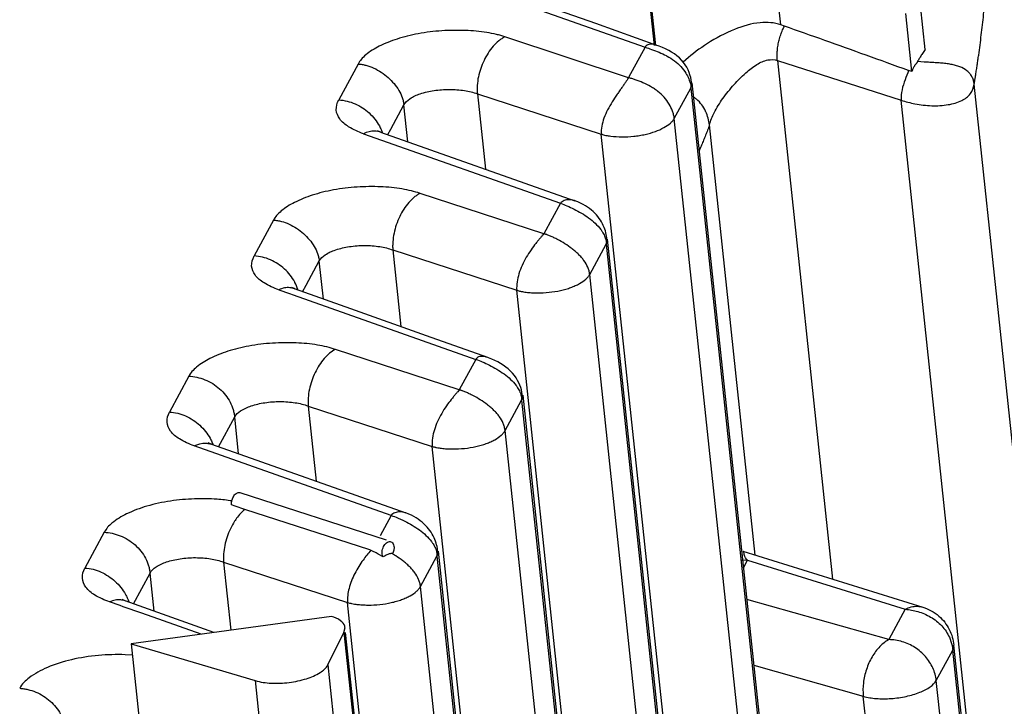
# Paper-space layout 'Layout1' of a CAD drawing. Header units: inches. Extents: x 29 to 351, y 58 to 234.
# Tile 31 of 104: x 110.115 to 110.998, y 76.001 to 76.617. Entities that reach past the tile are written whole.
import ezdxf

# ---------------------------------------------------------------- set-up
doc = ezdxf.new("R2010")
doc.units = ezdxf.units.IN
doc.header["$LTSCALE"] = 1.1
doc.header["$MEASUREMENT"] = 0
doc.layers.get('0').update_dxf_attribs({"linetype": 'CONTINUOUS'})
doc.layers.add('6_ALL_SURFS', color=7, linetype='CONTINUOUS')
doc.layers.add('7_ALL_FEATURES', color=7, linetype='CONTINUOUS')

psp = doc.layouts.get("Layout1")

# ---------------------------------------------------------------- linework, layer by layer
at = {"color": 7, "linetype": 'Continuous'}
for p, q in [((110.7978302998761, 76.61221926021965), (110.7930702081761, 76.65709525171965)), ((110.6856529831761, 76.59370793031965), (110.6818132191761, 76.62990748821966)), ((110.9274427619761, 76.59001455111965), (110.9232556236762, 76.62948899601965)), ((110.9153376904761, 76.57044177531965), (110.9098242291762, 76.62242019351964)), ((110.8009968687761, 76.61108674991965), (110.7978302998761, 76.61221926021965)), ((110.7124994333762, 76.58089324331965), (110.7102024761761, 76.57884876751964)), ((110.9265163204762, 76.57890388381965), (110.9204529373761, 76.57950463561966)), ((110.9153376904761, 76.57044177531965), (110.9123632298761, 76.57127160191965)), ((110.3082942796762, 76.18047271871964), (110.3049146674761, 76.18170430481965)), ((110.3169345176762, 76.17754111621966), (110.3082942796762, 76.18047271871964)), ((110.4288959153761, 76.14111034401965), (110.3169345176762, 76.17754111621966)), ((110.4481668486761, 76.17209620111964), (110.4381731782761, 76.15366645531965)), ((110.4313526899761, 76.14015483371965), (110.4288959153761, 76.14111034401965)), ((110.4504743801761, 76.14080357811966), (110.4496705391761, 76.13823579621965)), ((110.4506792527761, 76.14364476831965), (110.4504743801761, 76.14080357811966)), ((110.4346736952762, 76.13855126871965), (110.4313526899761, 76.14015483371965)), ((110.4365973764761, 76.13747006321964), (110.4346736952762, 76.13855126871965)), ((110.4410315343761, 76.13483229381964), (110.4365973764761, 76.13747006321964)), ((110.4427259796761, 76.13589792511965), (110.4410315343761, 76.13483229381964)), ((110.4496705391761, 76.13823579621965), (110.4484386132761, 76.13805848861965)), ((110.2048230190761, 76.09117188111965), (110.1954994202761, 76.09446340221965)), ((110.2076291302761, 76.09018123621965), (110.2048230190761, 76.09117188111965)), ((110.2243885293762, 76.08426464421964), (110.2076291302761, 76.09018123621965)), ((110.2775419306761, 76.06549981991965), (110.2243885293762, 76.08426464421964)), ((110.2147389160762, 76.05693107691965), (110.2289310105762, 75.92313451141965))]:
    psp.add_line(p, q, dxfattribs=at)
for points, start_tangent, end_tangent in [([(110.7978302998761, 76.61221926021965), (110.7792898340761, 76.61416650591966), (110.7562595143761, 76.60816194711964), (110.7318599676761, 76.59538961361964), (110.7124994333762, 76.58089324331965)], (-0.9398985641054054, 0.341453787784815), (-0.7538005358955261, -0.6571033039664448)), ([(110.7946885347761, 76.58026855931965), (110.7945862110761, 76.58137532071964), (110.7945126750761, 76.58249179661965), (110.7944675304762, 76.58361709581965), (110.7944503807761, 76.58475032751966), (110.7944984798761, 76.58703702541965), (110.7946538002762, 76.58934476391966), (110.7952734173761, 76.59399485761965), (110.7962838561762, 76.59864359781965), (110.7976597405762, 76.60323397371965), (110.7993756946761, 76.60770897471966), (110.8009451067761, 76.61110521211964)], (-0.1054803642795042, 0.9944213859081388), (0.446227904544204, 0.8949193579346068)), ([(110.9123632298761, 76.57127160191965), (110.8743378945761, 76.58501094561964), (110.8372017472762, 76.59828876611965), (110.8009968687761, 76.61108674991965)], (-0.9410604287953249, 0.3382384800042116), (-0.9429349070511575, 0.3329771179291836)), ([(110.9274427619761, 76.59001455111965), (110.9260741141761, 76.58823338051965), (110.9248532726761, 76.58653737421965), (110.9238023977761, 76.58491963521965), (110.9228884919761, 76.58336366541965), (110.9220358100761, 76.58193623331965), (110.9212762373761, 76.58070647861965), (110.9207960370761, 76.57997326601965)], (-0.6185361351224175, -0.7857563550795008), (-0.5770503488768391, -0.8167085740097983)), ([(110.9207960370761, 76.57997326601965), (110.9202784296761, 76.57907757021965), (110.9200660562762, 76.57852481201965), (110.9197519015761, 76.57798329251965), (110.9193221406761, 76.57751880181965), (110.9188490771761, 76.57702082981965), (110.9183560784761, 76.57642815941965), (110.9178484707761, 76.57572496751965), (110.9173290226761, 76.57490543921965), (110.9168132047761, 76.57395986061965), (110.9163142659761, 76.57289784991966), (110.9158271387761, 76.57172657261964), (110.9153376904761, 76.57044177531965)], (-0.5779962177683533, -0.8160394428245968), (-0.3446450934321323, -0.9387330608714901)), ([(110.9713011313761, 76.55890676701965), (110.9710100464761, 76.56082789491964), (110.9708047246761, 76.56174178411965), (110.9705601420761, 76.56262525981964), (110.9699549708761, 76.56430307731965), (110.9691980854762, 76.56586555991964), (110.9672522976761, 76.56865770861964), (110.9647943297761, 76.57101777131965), (110.9584220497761, 76.57459007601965), (110.9545879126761, 76.57586025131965), (110.9504134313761, 76.57680914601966), (110.9459082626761, 76.57748859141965), (110.9411977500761, 76.57796260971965), (110.9363867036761, 76.57830200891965), (110.9315926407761, 76.57858192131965), (110.9265163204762, 76.57890388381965)], (-0.1054802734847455, 0.9944213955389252), (-0.9972737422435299, 0.0737908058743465)), ([(110.9123821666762, 76.57126634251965), (110.9092779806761, 76.56289956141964), (110.9065387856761, 76.55397895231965), (110.9058154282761, 76.54472177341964)], (-0.3337553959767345, -0.9426597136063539), (0.1054803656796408, -0.9944213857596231)), ([(110.7304594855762, 76.53434630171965), (110.7301948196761, 76.53492299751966), (110.7268776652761, 76.54046274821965), (110.7221724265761, 76.54545864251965), (110.7196826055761, 76.54741008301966)], (-0.4087233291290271, 0.912658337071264), (-0.8127322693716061, 0.5826373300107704)), ([(110.7338110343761, 76.52256125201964), (110.7304594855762, 76.53434630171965)], (-0.1633839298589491, 0.9865625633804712), (-0.4087233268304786, 0.912658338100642)), ([(110.2919337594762, 76.18657523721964), (110.2716915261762, 76.18690544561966), (110.2499875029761, 76.18496300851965), (110.2289452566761, 76.18037540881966), (110.2107589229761, 76.17341207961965), (110.1976010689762, 76.16517048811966), (110.1907309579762, 76.15700610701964)], (-0.9975635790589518, 0.06976321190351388), (-0.4325950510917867, -0.901588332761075)), ([(110.3052417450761, 76.18508568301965), (110.2919337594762, 76.18657523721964)], (-0.9876160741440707, 0.1568900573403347), (-0.9975635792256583, 0.06976320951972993)), ([(110.3048638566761, 76.18166921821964), (110.3053418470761, 76.18610279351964), (110.3071047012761, 76.18975249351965)], (-0.1148579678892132, 0.9933819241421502), (0.5799734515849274, 0.8146353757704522)), ([(110.3071047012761, 76.18975249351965), (110.3096635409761, 76.19209677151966), (110.3123605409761, 76.19256504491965), (110.312646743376, 76.19248296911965)], (0.5799734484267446, 0.8146353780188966), (0.9456383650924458, -0.3252200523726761)), ([(110.3169665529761, 76.17752990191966), (110.3121118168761, 76.17280842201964), (110.3086731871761, 76.16838825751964)], (-0.7707058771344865, -0.637191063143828), (-0.5692799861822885, -0.8221437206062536)), ([(110.3086731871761, 76.16838825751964), (110.3076988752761, 76.16693280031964), (110.3039144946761, 76.16017582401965), (110.3009117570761, 76.15283135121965), (110.2988266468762, 76.14520609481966), (110.2977596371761, 76.13757148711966), (110.2976139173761, 76.13385906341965), (110.2977426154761, 76.13024311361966)], (-0.5692799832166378, -0.82214372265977), (0.07781676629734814, -0.9969676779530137)), ([(110.4298885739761, 76.14078872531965), (110.4229461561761, 76.13207099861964), (110.4155764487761, 76.12002860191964), (110.4103176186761, 76.10660335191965), (110.4089451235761, 76.09402865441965)], (-0.6683411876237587, -0.7438548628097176), (0.03608748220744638, -0.9993486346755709)), ([(110.4410315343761, 76.13483229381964), (110.4403726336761, 76.13625135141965), (110.440031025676, 76.13816620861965)], (-0.5503704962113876, 0.834920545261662), (-0.0629321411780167, 0.9980178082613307)), ([(110.4484386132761, 76.13805848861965), (110.4471545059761, 76.13775697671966), (110.4457808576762, 76.13731956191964), (110.4443046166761, 76.13671163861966), (110.4427259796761, 76.13589792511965)], (-0.9889809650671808, -0.1480427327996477), (-0.8689712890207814, -0.4948625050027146)), ([(110.4744230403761, 76.10821055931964), (110.4743185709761, 76.10903592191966), (110.4741813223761, 76.10985613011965), (110.4738114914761, 76.11148056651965), (110.4727118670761, 76.11466153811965), (110.4692433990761, 76.12072038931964), (110.4669720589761, 76.12358027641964), (110.4644076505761, 76.12631514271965), (110.4615955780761, 76.12891983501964), (110.4585946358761, 76.13137382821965), (110.4521943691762, 76.13582447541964), (110.4484386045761, 76.13805861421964)], (-0.105480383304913, 0.9944213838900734), (-0.871359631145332, 0.4906448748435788))]:
    psp.add_spline(points, degree=3, dxfattribs=dict(at, start_tangent=start_tangent, end_tangent=end_tangent))
at = {"layer": '6_ALL_SURFS', "color": 7, "linetype": 'Continuous'}
psp.add_line((111.2580162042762, 73.18094662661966), (110.9530702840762, 76.05583896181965), dxfattribs=at)
at = {"layer": '7_ALL_FEATURES', "color": 7, "linetype": 'Continuous'}
for p, q in [((110.5120511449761, 76.65004287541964), (110.6759473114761, 76.59218223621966)), ((110.6843888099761, 76.59357383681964), (110.6805490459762, 76.62977339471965)), ((110.6609727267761, 76.56456480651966), (110.5501406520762, 76.60143333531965)), ((110.6759473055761, 76.59218225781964), (110.6611511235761, 76.56489407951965)), ((110.4185109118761, 76.57709134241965), (110.4010783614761, 76.54493581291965)), ((110.7946885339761, 76.58026855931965), (110.8440406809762, 76.11499881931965)), ((110.7946885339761, 76.58026855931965), (110.9058068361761, 76.54472452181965)), ((110.7166053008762, 76.55957595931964), (110.7172602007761, 76.55613470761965)), ((110.7170028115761, 76.55559236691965), (110.7180434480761, 76.55905212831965)), ((110.7180152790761, 76.56008707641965), (111.1893514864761, 72.11654230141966)), ((111.3600162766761, 72.89427602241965), (110.9713011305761, 76.55890676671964)), ((110.5255237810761, 76.55032793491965), (110.6367125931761, 76.51411914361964)), ((110.5255237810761, 76.55032793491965), (110.5326800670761, 76.48286170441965)), ((110.7022069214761, 76.52830108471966), (110.7170031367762, 76.55558929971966)), ((110.7170031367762, 76.55558929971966), (111.1883445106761, 72.11199581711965)), ((110.4477476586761, 76.51864062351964), (110.4595678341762, 76.54049793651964)), ((110.4630749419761, 76.50743450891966), (110.4595678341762, 76.54049793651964)), ((111.2945219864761, 72.88009373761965), (110.9058068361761, 76.54472452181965)), ((111.1735482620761, 72.08470791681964), (110.7022069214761, 76.52830108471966)), ((110.7747587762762, 76.13652444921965), (110.7338110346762, 76.52256125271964)), ((110.4232805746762, 76.51454767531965), (110.6000206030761, 76.45215287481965)), ((110.4393450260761, 76.51574856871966), (110.4359470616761, 76.51721405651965)), ((110.4386978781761, 76.51604038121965), (110.6130668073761, 76.45448264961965)), ((110.4390897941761, 76.51821992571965), (110.4399628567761, 76.51596310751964)), ((110.4451137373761, 76.51376978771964), (110.4477476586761, 76.51864062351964)), ((111.1080539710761, 72.07052563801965), (110.6367125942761, 76.51411914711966)), ((110.5852244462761, 76.42486482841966), (110.4740352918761, 76.46107486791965)), ((110.6000196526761, 76.45215318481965), (110.5852253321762, 76.42486446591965)), ((110.6131119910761, 76.45446373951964), (110.6127310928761, 76.45460094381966)), ((110.3425851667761, 76.43706205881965), (110.3251502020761, 76.40490755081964)), ((110.6262799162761, 76.38827181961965), (110.6410354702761, 76.41558189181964)), ((110.6407820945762, 76.41952442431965), (110.6413966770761, 76.41624826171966)), ((110.6410757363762, 76.41556376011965), (110.6421245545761, 76.41928456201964)), ((110.6410761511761, 76.41555984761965), (111.1124174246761, 71.97196731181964)), ((110.6420882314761, 76.42005820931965), (111.1134244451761, 71.97651337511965)), ((110.4495966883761, 76.41029949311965), (110.4568989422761, 76.34145714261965)), ((110.4495966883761, 76.41029949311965), (110.5607856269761, 76.37408952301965)), ((110.3718206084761, 76.37861182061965), (110.3836407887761, 76.40046904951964)), ((110.3872721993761, 76.36623375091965), (110.3836407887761, 76.40046904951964)), ((111.0976211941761, 71.94467924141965), (110.6262799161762, 76.38827181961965)), ((110.3473536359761, 76.37451909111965), (110.3568937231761, 76.37115113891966)), ((110.3568937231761, 76.37115113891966), (110.3602828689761, 76.36995466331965)), ((110.4119946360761, 76.35743757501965), (110.3613288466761, 76.37546432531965)), ((110.3686974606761, 76.37283693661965), (110.3718206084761, 76.37861182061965)), ((111.0321269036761, 71.93049695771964), (110.5607856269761, 76.37408952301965)), ((110.3602828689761, 76.36995466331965), (110.5240934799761, 76.31212432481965)), ((110.5092973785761, 76.28483641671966), (110.3981082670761, 76.32104644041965)), ((110.5240934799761, 76.31212432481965), (110.5092973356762, 76.28483638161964)), ((110.2666580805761, 76.29703386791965), (110.2492230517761, 76.26487947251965)), ((110.5503528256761, 76.24824335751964), (110.5651083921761, 76.27555331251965)), ((110.5648550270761, 76.27949580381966), (110.5654695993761, 76.27621967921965)), ((110.5651486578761, 76.27553518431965), (110.5661967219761, 76.27920659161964)), ((110.5651490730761, 76.27553126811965), (111.0364904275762, 71.83193796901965)), ((110.5661611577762, 76.28002958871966), (111.0374974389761, 71.83648411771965)), ((110.3736695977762, 76.27027103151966), (110.3808258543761, 76.20280507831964)), ((110.3736695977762, 76.27027103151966), (110.4848585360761, 76.23406106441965)), ((110.2932299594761, 76.23372917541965), (110.3077136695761, 76.26044085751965)), ((110.3112207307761, 76.22737786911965), (110.3077136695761, 76.26044085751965)), ((111.0216942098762, 71.80464977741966), (110.5503528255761, 76.24824335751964)), ((110.2871720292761, 76.23824495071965), (110.2880998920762, 76.23595332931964)), ((110.4481665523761, 76.17209633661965), (110.2714265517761, 76.23449111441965)), ((110.2837641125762, 76.23671646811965), (110.2867958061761, 76.23595056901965)), ((110.2874166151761, 76.23572034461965), (110.2838608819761, 76.23723619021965)), ((110.2868436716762, 76.23598373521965), (110.4612125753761, 76.17442604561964)), ((110.9561999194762, 71.79046749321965), (110.4848585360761, 76.23406106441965)), ((110.4438108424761, 76.14977278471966), (110.3126590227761, 76.19248390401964)), ((110.4612577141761, 76.17440715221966), (110.4608768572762, 76.17454434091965)), ((110.1907309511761, 76.15700610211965), (110.1732959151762, 76.12485177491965)), ((110.4744256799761, 76.10821541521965), (110.4891812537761, 76.13552530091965)), ((110.4889278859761, 76.13946779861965), (110.4895424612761, 76.13619166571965)), ((110.4892215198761, 76.13550716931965), (110.4902703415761, 76.13922795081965)), ((110.4892219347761, 76.13550325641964), (110.9605634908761, 71.69190805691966)), ((110.4902340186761, 76.14000158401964), (110.9615705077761, 71.69645415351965)), ((110.7624118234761, 76.13232384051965), (110.7678343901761, 76.13192579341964)), ((110.7637754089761, 76.13993694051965), (110.9251560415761, 76.08979657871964)), ((110.7641516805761, 76.12513393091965), (110.7678343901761, 76.13192579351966)), ((110.7678343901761, 76.13192579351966), (110.9094338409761, 76.08793136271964)), ((110.2977424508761, 76.13024310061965), (110.3042237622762, 76.06914022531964)), ((110.2977424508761, 76.13024310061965), (110.4089313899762, 76.09403312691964)), ((110.2168127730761, 76.09279770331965), (110.2317865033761, 76.12041310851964)), ((110.2354178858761, 76.08617807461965), (110.2317865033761, 76.12041310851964)), ((110.9457672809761, 71.66461979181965), (110.4744256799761, 76.10821541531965)), ((110.2113147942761, 76.09810142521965), (110.2120895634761, 76.09622226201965)), ((110.8946376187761, 76.06064331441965), (110.7671556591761, 76.09681377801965)), ((110.2262992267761, 76.08942245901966), (110.2094745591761, 76.09540861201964)), ((110.2120895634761, 76.09622226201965), (110.2126550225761, 76.09463211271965)), ((110.2890980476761, 76.06707650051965), (110.2262992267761, 76.08942245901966)), ((110.8802729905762, 71.65043750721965), (110.4089313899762, 76.09403312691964)), ((110.9094338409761, 76.08793136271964), (110.8946376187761, 76.06064331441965)), ((110.3946818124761, 76.08148215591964), (110.2147389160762, 76.05693107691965)), ((110.4057081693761, 76.06699853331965), (110.4067129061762, 76.07153988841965)), ((110.3912490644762, 76.03797583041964), (110.4057081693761, 76.06699853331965)), ((110.4057081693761, 76.06699853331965), (110.8900428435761, 71.50091032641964)), ((110.8910599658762, 71.50536116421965), (110.4071808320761, 76.06715474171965)), ((110.2147389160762, 76.05693107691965), (110.3261212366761, 76.02385137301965)), ((110.9514503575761, 76.05536756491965), (110.9520548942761, 76.05129654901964)), ((110.9520548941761, 76.05129654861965), (110.9530646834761, 76.05581703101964)), ((110.9530646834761, 76.05581703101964), (110.9530624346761, 76.05583791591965)), ((110.2158597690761, 76.04681717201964), (110.2094732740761, 76.04713049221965)), ((110.9372587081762, 76.02400858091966), (110.9520549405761, 76.05129663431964)), ((111.2570008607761, 73.17640429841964), (110.9520549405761, 76.05129663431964)), ((110.3912490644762, 76.03797583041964), (110.8755786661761, 71.47193544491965)), ((110.7734229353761, 76.03772873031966), (110.8717644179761, 76.00982629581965)), ((110.3261212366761, 76.02385137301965), (110.8106803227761, 71.45564751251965)), ((111.2422046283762, 73.14911624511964), (110.9372587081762, 76.02400858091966)), ((111.1767103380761, 73.13493396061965), (110.8717644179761, 76.00982629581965))]:
    psp.add_line(p, q, dxfattribs=at)
for points in [[(110.6866167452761, 76.59381015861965), (110.6316483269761, 76.61336715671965), (110.5638689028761, 76.63748839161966)], [(110.6997777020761, 76.58783423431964), (110.6971452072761, 76.58934777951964), (110.6943741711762, 76.59074165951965), (110.6914782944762, 76.59201439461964), (110.6884812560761, 76.59316216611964), (110.6856814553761, 76.59409922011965)], [(110.7067090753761, 76.58261000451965), (110.7045692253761, 76.58446356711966), (110.7022559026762, 76.58620528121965), (110.6997777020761, 76.58783423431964)], [(110.7162736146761, 76.56731017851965), (110.7155141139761, 76.56954589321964), (110.7145574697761, 76.57185759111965), (110.7133839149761, 76.57418727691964), (110.7120164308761, 76.57642488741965), (110.710451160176, 76.57856867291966), (110.7086734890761, 76.58064140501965), (110.7067090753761, 76.58261000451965)], [(110.7177173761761, 76.55914142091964), (110.7175784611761, 76.56078024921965), (110.7173194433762, 76.56283268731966), (110.7168793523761, 76.56506217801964), (110.7162736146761, 76.56731017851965)], [(110.6261348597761, 76.44741018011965), (110.6243200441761, 76.44870924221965), (110.6223913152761, 76.44994983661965), (110.6203303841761, 76.45113637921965), (110.6181139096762, 76.45227057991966), (110.6157502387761, 76.45333458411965), (110.6130387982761, 76.45438662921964)], [(110.6323059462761, 76.44169706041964), (110.6309179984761, 76.44319796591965), (110.6294291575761, 76.44465258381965), (110.6278366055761, 76.44605714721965), (110.6261348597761, 76.44741018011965)], [(110.6397959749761, 76.42897489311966), (110.6391804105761, 76.43056888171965), (110.6384835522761, 76.43217723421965), (110.6376964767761, 76.43379792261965), (110.6368181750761, 76.43541191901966), (110.6358469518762, 76.43700737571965), (110.6347729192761, 76.43859047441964), (110.6335917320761, 76.44015782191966), (110.6323059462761, 76.44169706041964)], [(110.6418072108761, 76.41939977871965), (110.6417307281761, 76.42014095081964), (110.6416441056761, 76.42114126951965), (110.6414620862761, 76.42260435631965), (110.6411780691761, 76.42417909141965), (110.6408041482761, 76.42576336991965), (110.6403408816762, 76.42736743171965), (110.6397959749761, 76.42897489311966)], [(110.3621209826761, 76.37516131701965), (110.3609516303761, 76.37566110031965), (110.3588518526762, 76.37669774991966)], [(110.5347626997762, 76.31375222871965), (110.4797740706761, 76.33331639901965), (110.4119946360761, 76.35743757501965)], [(110.5462410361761, 76.30845727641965), (110.5437104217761, 76.30988582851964), (110.5410799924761, 76.31119796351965), (110.5383377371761, 76.31239922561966), (110.5354951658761, 76.31348062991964), (110.5340399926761, 76.31397344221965)], [(110.5551532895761, 76.30159795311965), (110.5531305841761, 76.30348299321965), (110.5509629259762, 76.30525645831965), (110.5486590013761, 76.30691627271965), (110.5462410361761, 76.30845727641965)], [(110.5635733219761, 76.28896002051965), (110.5626320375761, 76.29109872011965), (110.5615064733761, 76.29327618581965), (110.5601988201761, 76.29543360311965), (110.5587115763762, 76.29754004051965), (110.5570240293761, 76.29960576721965), (110.5551532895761, 76.30159795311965)], [(110.5659045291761, 76.27931061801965), (110.5657412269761, 76.28080396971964), (110.5654616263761, 76.28266160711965), (110.5649959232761, 76.28473185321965), (110.5643604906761, 76.28684378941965), (110.5635733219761, 76.28896002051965)], [(110.4742807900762, 76.16735351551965), (110.4724659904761, 76.16865258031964), (110.4705372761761, 76.16989317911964), (110.4684763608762, 76.17107972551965), (110.4662599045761, 76.17221392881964), (110.4638962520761, 76.17327793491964), (110.4611845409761, 76.17433008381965)], [(110.4804518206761, 76.16164039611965), (110.4790638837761, 76.16314130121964), (110.4775750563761, 76.16459591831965), (110.4759825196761, 76.16600048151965), (110.4742807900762, 76.16735351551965)], [(110.4879418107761, 76.14891821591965), (110.4873262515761, 76.15051220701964), (110.4866293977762, 76.15212056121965), (110.4858423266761, 76.15374125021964), (110.4849640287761, 76.15535524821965), (110.4839928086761, 76.15695070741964), (110.4829187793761, 76.15853380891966), (110.4817375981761, 76.16010115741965), (110.4804518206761, 76.16164039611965)], [(110.4899530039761, 76.13934318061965), (110.4898765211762, 76.14008434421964), (110.4897899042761, 76.14108461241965), (110.4896078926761, 76.14254768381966), (110.4893238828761, 76.14412241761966), (110.4889499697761, 76.14570669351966), (110.4884867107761, 76.14731075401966), (110.4879418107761, 76.14891821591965)], [(110.2101825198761, 76.09513984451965), (110.2088807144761, 76.09569053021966), (110.2067815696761, 76.09671968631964)]]:
    psp.add_lwpolyline(points, dxfattribs=at)
for points, start_tangent, end_tangent in [([(110.9713011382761, 76.55890676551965), (110.9714784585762, 76.55998145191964), (110.9716548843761, 76.56105789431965), (110.9720050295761, 76.56321592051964), (110.9721787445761, 76.56429748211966), (110.9723515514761, 76.56538072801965), (110.9726944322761, 76.56755222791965), (110.9733691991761, 76.57191494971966), (110.9740291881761, 76.57630337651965), (110.9746742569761, 76.58071679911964), (110.9753042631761, 76.58515450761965), (110.9765185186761, 76.59409994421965), (110.9787600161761, 76.61225102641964), (110.9807445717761, 76.63071120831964), (110.9839063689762, 76.66837722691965), (110.9859307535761, 76.70673644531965), (110.9867449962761, 76.74542487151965), (110.9862760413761, 76.78407861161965), (110.9844509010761, 76.82233604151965), (110.9830070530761, 76.84120261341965), (110.9821482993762, 76.85055049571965), (110.9811967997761, 76.85983385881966)], (0.1633258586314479, 0.9865721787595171), (-0.1073054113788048, 0.994226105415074)), ([(110.5501406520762, 76.60143333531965), (110.5464783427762, 76.60262035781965), (110.5425427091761, 76.60367206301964), (110.5339639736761, 76.60535507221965), (110.5147229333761, 76.60716498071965), (110.4936097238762, 76.60689847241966), (110.4724762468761, 76.60432643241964), (110.4625975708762, 76.60216680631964), (110.4533745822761, 76.59951886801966), (110.4374384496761, 76.59298250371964), (110.4254125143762, 76.58533410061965), (110.4212377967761, 76.58124851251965), (110.4185109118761, 76.57709134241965)], (-0.9420912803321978, 0.3353565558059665), (-0.4396934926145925, -0.8981478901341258)), ([(110.5501406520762, 76.60143333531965), (110.5473657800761, 76.59983846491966), (110.5446906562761, 76.59787119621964), (110.5396563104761, 76.59299121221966), (110.5314542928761, 76.58034694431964), (110.5284617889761, 76.57314007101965), (110.5263908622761, 76.56559093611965), (110.5253950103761, 76.55789026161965), (110.5253059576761, 76.55408096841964), (110.5255237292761, 76.55032795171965)], (-0.8989445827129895, -0.4380623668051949), (0.1054803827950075, -0.9944213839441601)), ([(110.6759473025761, 76.59218224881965), (110.6818628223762, 76.59018320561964), (110.6886468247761, 76.58760708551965), (110.6948563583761, 76.58471715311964)], (0.9482206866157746, -0.3176122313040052), (0.8867152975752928, -0.462315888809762)), ([(110.6856813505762, 76.59409888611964), (110.6846817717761, 76.59438433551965), (110.6823943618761, 76.59479753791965), (110.6785009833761, 76.59438383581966), (110.6770235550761, 76.59351636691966), (110.6759473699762, 76.59218222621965)], (-0.9541654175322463, 0.2992797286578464), (-0.4766531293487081, -0.8790914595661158)), ([(110.6948563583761, 76.58471715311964), (110.6956639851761, 76.58428916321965), (110.7023233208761, 76.58006673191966), (110.7080218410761, 76.57486134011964), (110.7125257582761, 76.56891929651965), (110.7132450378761, 76.56771228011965)], (0.8867152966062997, -0.4623158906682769), (0.495973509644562, -0.868337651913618)), ([(110.4185109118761, 76.57709134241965), (110.4220068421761, 76.57673002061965), (110.4255246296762, 76.57598663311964), (110.4325372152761, 76.57347395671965), (110.4453395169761, 76.56500983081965), (110.4506829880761, 76.55951101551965), (110.4549954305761, 76.55344582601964), (110.4580266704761, 76.54700589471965), (110.4589998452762, 76.54375068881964), (110.4595678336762, 76.54049793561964)], (0.9990620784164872, -0.04330084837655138), (0.105480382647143, -0.9944213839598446)), ([(110.7338110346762, 76.52256125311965), (110.7379758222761, 76.53344462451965), (110.7457482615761, 76.54614869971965), (110.7558311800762, 76.55860425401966), (110.7662451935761, 76.56908745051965), (110.7763420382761, 76.57673897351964), (110.7860988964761, 76.58072125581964), (110.7946885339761, 76.58026855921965)], (0.2314838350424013, 0.9728387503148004), (0.948568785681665, -0.3165710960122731)), ([(110.6611511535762, 76.56489405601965), (110.6600999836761, 76.56313220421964), (110.6594419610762, 76.56212466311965), (110.6587056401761, 76.56103786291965), (110.6570280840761, 76.55864193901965), (110.6551272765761, 76.55597533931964), (110.6530631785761, 76.55306897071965), (110.6508957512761, 76.54995374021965), (110.6464907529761, 76.54322032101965), (110.6423919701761, 76.53602233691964), (110.6390790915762, 76.52860704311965), (110.6367298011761, 76.51411354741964)], (-0.4766643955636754, -0.8790853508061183), (0.1054803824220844, -0.9944213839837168)), ([(110.7022048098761, 76.52829719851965), (110.7016074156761, 76.53153591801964), (110.7006132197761, 76.53479601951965), (110.6975186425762, 76.54121900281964), (110.6930895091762, 76.54724348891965), (110.6874942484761, 76.55254683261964), (110.6843204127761, 76.55483662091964), (110.6809689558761, 76.55688136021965), (110.6740203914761, 76.56029928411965), (110.6672229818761, 76.56292778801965), (110.6656145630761, 76.56347647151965), (110.6640604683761, 76.56398575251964), (110.6625696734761, 76.56445761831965), (110.6611511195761, 76.56489406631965)], (-0.1210406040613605, 0.992647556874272), (-0.9567566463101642, 0.290889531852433)), ([(110.7132450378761, 76.56771228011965), (110.7156602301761, 76.56257440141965), (110.7166053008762, 76.55957595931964)], (0.4959735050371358, -0.8683376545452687), (0.249920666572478, -0.9682663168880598)), ([(110.9058067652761, 76.54472518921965), (110.9181187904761, 76.54146624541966), (110.9331645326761, 76.53971309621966), (110.9479899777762, 76.54065063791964), (110.9600918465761, 76.54433253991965), (110.9678874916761, 76.55054719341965), (110.9713011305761, 76.55890676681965)], (0.9392949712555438, -0.3431107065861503), (0.1756275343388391, 0.9844566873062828)), ([(110.4595678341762, 76.54049793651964), (110.4649123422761, 76.54592474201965), (110.4742747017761, 76.55039922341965), (110.4865705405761, 76.55330866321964), (110.5003336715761, 76.55430413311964), (110.5138806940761, 76.55327669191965), (110.5255237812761, 76.55032793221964)], (0.4803361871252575, 0.8770844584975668), (0.9363797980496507, -0.3509884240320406)), ([(110.4232807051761, 76.51454762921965), (110.4099583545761, 76.52078572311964), (110.4019425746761, 76.52787910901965), (110.3988721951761, 76.53587694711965), (110.4010748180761, 76.54492663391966)], (-0.9397722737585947, 0.3418012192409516), (0.451034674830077, 0.8925064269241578)), ([(110.4010783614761, 76.54493581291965), (110.4085739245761, 76.54380561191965), (110.4157745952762, 76.54140228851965), (110.4283792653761, 76.53317451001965), (110.4375208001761, 76.52151894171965), (110.4390897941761, 76.51821992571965)], (0.9987071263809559, -0.05083380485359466), (0.3881590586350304, -0.9215923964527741)), ([(110.6367126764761, 76.51411886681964), (110.6386561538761, 76.51357289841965), (110.6407189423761, 76.51310393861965), (110.6429041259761, 76.51270642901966), (110.6451976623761, 76.51238014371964), (110.6551744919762, 76.51178272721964), (110.6657615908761, 76.51230682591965), (110.6710031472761, 76.51298492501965), (110.6760602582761, 76.51393798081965), (110.6852625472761, 76.51661568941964), (110.6929235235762, 76.52009527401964), (110.6986890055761, 76.52408601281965), (110.7007502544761, 76.52618221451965), (110.7022069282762, 76.52830112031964)], (0.9547089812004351, -0.2975411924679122), (0.473426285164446, 0.8808334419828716)), ([(110.7338110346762, 76.52256125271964), (110.7333784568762, 76.52135927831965), (110.7329444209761, 76.52016621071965), (110.7320720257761, 76.51780687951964), (110.7303103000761, 76.51319603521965), (110.7285266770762, 76.50873009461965), (110.7267219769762, 76.50441043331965), (110.7248970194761, 76.50023842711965), (110.7244712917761, 76.49929280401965)], (-0.3370146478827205, -0.9414994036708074), (-0.412390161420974, -0.9110073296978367)), ([(110.4335175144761, 76.51697652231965), (110.4232805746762, 76.51454767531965)], (-0.9994228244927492, 0.03397083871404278), (-0.8994176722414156, -0.4370902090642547)), ([(110.4386500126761, 76.51600721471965), (110.4335175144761, 76.51697652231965)], (-0.9440198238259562, 0.3298887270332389), (-0.9994228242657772, 0.03397084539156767)), ([(110.4740352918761, 76.46107486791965), (110.4663538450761, 76.46327353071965), (110.4578392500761, 76.46500106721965), (110.4386873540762, 76.46693516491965), (110.4175706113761, 76.46667496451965), (110.3964607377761, 76.46413242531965), (110.3865764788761, 76.46200734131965), (110.3773638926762, 76.45937668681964), (110.3614112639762, 76.45288950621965), (110.3495143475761, 76.44525502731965), (110.3453715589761, 76.44119155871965), (110.3425851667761, 76.43706205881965)], (-0.9481273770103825, 0.3178906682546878), (-0.4473946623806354, -0.8943366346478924)), ([(110.4740352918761, 76.46107486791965), (110.4714183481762, 76.45952185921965), (110.4688623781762, 76.45762099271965), (110.4639657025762, 76.45286482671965), (110.4557684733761, 76.44023222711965), (110.4527657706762, 76.43288776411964), (110.4506806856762, 76.42526252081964), (110.4496136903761, 76.41762792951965), (110.4494679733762, 76.41391551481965), (110.4495966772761, 76.41029949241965)], (-0.889206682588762, -0.4575057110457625), (0.0778182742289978, -0.9969675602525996)), ([(110.6000205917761, 76.45215286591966), (110.6058130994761, 76.44990560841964), (110.6122243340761, 76.44695922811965), (110.6188502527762, 76.44334142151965), (110.6189477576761, 76.44328328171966)], (0.9429595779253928, -0.3329072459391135), (0.8586057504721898, -0.5126364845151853)), ([(110.6126989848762, 76.45450464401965), (110.6124326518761, 76.45459125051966), (110.6076145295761, 76.45536549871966), (110.6033278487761, 76.45453494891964), (110.6000206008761, 76.45215287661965)], (-0.9486592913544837, 0.3162997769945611), (-0.6461820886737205, -0.7631832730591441)), ([(110.6189477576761, 76.44328328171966), (110.6253312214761, 76.43908188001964), (110.6312188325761, 76.43421276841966), (110.6361268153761, 76.42876387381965), (110.6375507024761, 76.42670854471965)], (0.8586057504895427, -0.5126364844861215), (0.5376444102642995, -0.8431716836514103)), ([(110.3425851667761, 76.43706205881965), (110.3460781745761, 76.43669522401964), (110.3495943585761, 76.43594904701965), (110.3566068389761, 76.43343712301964), (110.3694125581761, 76.42498088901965), (110.3747562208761, 76.41948248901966), (110.3790684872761, 76.41341698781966), (110.3820996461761, 76.40697698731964), (110.3830728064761, 76.40372179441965), (110.3836407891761, 76.40046905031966)], (0.998971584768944, -0.04534063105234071), (0.1054803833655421, -0.9944213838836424)), ([(110.5852244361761, 76.42486483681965), (110.5837553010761, 76.42312152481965), (110.5829190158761, 76.42213657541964), (110.5820248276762, 76.42107988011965), (110.5800925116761, 76.41876265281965), (110.5780175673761, 76.41619221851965), (110.5736535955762, 76.41034701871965), (110.5693949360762, 76.40370574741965), (110.5656727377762, 76.39645326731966), (110.5628056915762, 76.38888427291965), (110.5607993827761, 76.37408505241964)], (-0.6391818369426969, -0.7690556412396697), (0.07589308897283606, -0.9971159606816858)), ([(110.6262772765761, 76.38826696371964), (110.6261728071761, 76.38909232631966), (110.6260355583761, 76.38991253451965), (110.6256657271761, 76.39153697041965), (110.6245661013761, 76.39471793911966), (110.6210976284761, 76.40077677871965), (110.6188262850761, 76.40363665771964), (110.6162618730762, 76.40637151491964), (110.6134497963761, 76.40897619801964), (110.6104488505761, 76.41143018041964), (110.6040485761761, 76.41588080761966), (110.5974510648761, 76.41965142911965), (110.5941993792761, 76.42125982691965), (110.5910463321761, 76.42267007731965), (110.5880383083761, 76.42387480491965), (110.5873146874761, 76.42414281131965), (110.5866039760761, 76.42439724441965), (110.5852243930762, 76.42486478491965)], (-0.1054803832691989, 0.9944213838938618), (-0.9508489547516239, 0.3096550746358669)), ([(110.6375507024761, 76.42670854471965), (110.6396510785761, 76.42277069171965), (110.6407820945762, 76.41952442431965)], (0.5376444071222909, -0.843171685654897), (0.2589967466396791, -0.9658781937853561)), ([(110.3836407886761, 76.40046904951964), (110.3889853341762, 76.40589577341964), (110.3983477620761, 76.41037017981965), (110.4106436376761, 76.41327953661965), (110.4244067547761, 76.41427493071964), (110.4379537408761, 76.41324743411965), (110.4495967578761, 76.41029883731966)], (0.4803444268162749, 0.8770799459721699), (0.9363871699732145, -0.3509687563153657)), ([(110.3473536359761, 76.37451909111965), (110.3340313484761, 76.38075716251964), (110.3260155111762, 76.38785065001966), (110.3229451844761, 76.39584850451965), (110.3251502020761, 76.40490755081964)], (-0.9397730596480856, 0.3417990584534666), (0.4507737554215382, 0.892638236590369)), ([(110.3617864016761, 76.38112635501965), (110.3615934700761, 76.38148963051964), (110.3524522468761, 76.39314576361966), (110.3398597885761, 76.40139681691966), (110.3326862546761, 76.40382817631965), (110.3251502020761, 76.40490755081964)], (-0.4646407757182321, 0.8854992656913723), (-0.9989715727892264, 0.04534089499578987)), ([(110.5607856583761, 76.37408960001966), (110.5627266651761, 76.37354466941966), (110.5637426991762, 76.37330121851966), (110.5647909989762, 76.37307565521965), (110.5692671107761, 76.37235177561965), (110.5741162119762, 76.37191166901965), (110.5792436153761, 76.37175398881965), (110.5898304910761, 76.37227762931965), (110.6001293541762, 76.37390835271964), (110.6049040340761, 76.37512959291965), (110.6093324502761, 76.37658574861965), (110.6133782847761, 76.37824336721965), (110.6169945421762, 76.38006514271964), (110.6227610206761, 76.38405579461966), (110.6248225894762, 76.38615198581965), (110.6256285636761, 76.38720939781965), (110.6259729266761, 76.38773844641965), (110.6262799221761, 76.38827188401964)], (0.9547403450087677, -0.2974405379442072), (0.4733263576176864, 0.8808871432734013)), ([(110.3644540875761, 76.37477559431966), (110.3617864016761, 76.38112635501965)], (-0.3046468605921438, 0.9524653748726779), (-0.4646407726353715, 0.8854992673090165)), ([(110.3570752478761, 76.37640092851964), (110.3524380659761, 76.37619249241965), (110.3473536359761, 76.37451909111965)], (-0.9959825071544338, 0.0895480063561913), (-0.9003730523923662, -0.4351187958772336)), ([(110.3613286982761, 76.37546390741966), (110.3574058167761, 76.37636792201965), (110.3570752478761, 76.37640092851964)], (-0.9423711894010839, 0.3345691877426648), (-0.995982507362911, 0.08954800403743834)), ([(110.3981081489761, 76.32104610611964), (110.3904736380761, 76.32327518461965), (110.3819325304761, 76.32499073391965), (110.3627472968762, 76.32688327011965), (110.3416438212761, 76.32664048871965), (110.3205337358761, 76.32410381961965), (110.3106580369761, 76.32197181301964), (110.3014459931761, 76.31934287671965), (110.2855130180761, 76.31285184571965), (110.2735628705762, 76.30523110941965), (110.2694097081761, 76.30116690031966), (110.2666585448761, 76.29703364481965)], (-0.9428907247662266, 0.3331022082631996), (-0.4355407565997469, -0.9001690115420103)), ([(110.3981082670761, 76.32104644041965), (110.3929353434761, 76.31759257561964), (110.3880386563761, 76.31283641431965), (110.3836257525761, 76.30696078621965), (110.3798414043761, 76.30020380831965), (110.376838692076, 76.29285933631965), (110.3747536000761, 76.28523408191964), (110.3736866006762, 76.27759947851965), (110.3735408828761, 76.27388705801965), (110.3736695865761, 76.27027103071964)], (-0.8892079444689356, -0.4575032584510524), (0.07781828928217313, -0.9969675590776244)), ([(110.5340398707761, 76.31397306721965), (110.5328278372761, 76.31432637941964), (110.5305404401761, 76.31473958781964), (110.5266470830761, 76.31432590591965), (110.5251696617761, 76.31345845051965), (110.5240934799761, 76.31212432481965)], (-0.9510045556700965, 0.3091768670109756), (-0.4766563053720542, -0.8790897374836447)), ([(110.5240934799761, 76.31212432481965), (110.5298859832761, 76.30987712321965), (110.5362972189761, 76.30693076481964), (110.5429231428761, 76.30331295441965), (110.5430206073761, 76.30325483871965)], (0.9429636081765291, -0.3328958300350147), (0.8586054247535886, -0.5126370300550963)), ([(110.5430206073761, 76.30325483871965), (110.5494041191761, 76.29905339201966), (110.5552917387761, 76.29418425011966), (110.5601997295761, 76.28873532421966), (110.5616235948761, 76.28668002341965)], (0.8586054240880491, -0.512637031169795), (0.5376445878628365, -0.843171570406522)), ([(110.2666580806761, 76.29703386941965), (110.2737286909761, 76.29606961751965), (110.2810084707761, 76.29383786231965), (110.2879688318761, 76.29034131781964), (110.2942310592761, 76.28569807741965), (110.2994964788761, 76.28006801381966), (110.3035774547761, 76.27372349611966), (110.3063267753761, 76.26701540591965), (110.3071922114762, 76.26369130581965), (110.3077136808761, 76.26044073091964)], (0.9989715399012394, -0.04534161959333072), (0.1054786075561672, -0.9944215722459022)), ([(110.5092973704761, 76.28483642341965), (110.5078282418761, 76.28309312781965), (110.5069919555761, 76.28210818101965), (110.5060977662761, 76.28105148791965), (110.5041654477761, 76.27873426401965), (110.5020905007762, 76.27616383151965), (110.4977265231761, 76.27031863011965), (110.4934678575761, 76.26367734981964), (110.4897456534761, 76.25642485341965), (110.4868786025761, 76.24885583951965), (110.4848722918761, 76.23405659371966)], (-0.6391840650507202, -0.7690537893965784), (0.07589334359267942, -0.9971159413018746)), ([(110.5503501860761, 76.24823850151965), (110.5502457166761, 76.24906386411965), (110.5501084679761, 76.24988407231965), (110.5497386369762, 76.25150850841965), (110.5486390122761, 76.25468947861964), (110.5451705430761, 76.26074832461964), (110.5428992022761, 76.26360820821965), (110.5403347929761, 76.26634307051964), (110.5375227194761, 76.26894775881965), (110.5345217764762, 76.27140174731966), (110.5281215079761, 76.27585238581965), (110.5215240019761, 76.27962301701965), (110.5182723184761, 76.28123141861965), (110.5151192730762, 76.28264167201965), (110.5121112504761, 76.28384640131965), (110.5113876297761, 76.28411440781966), (110.5106769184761, 76.28436884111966), (110.5092973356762, 76.28483638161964)], (-0.105480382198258, 0.9944213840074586), (-0.9508489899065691, 0.3096549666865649)), ([(110.5616235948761, 76.28668002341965), (110.5637239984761, 76.28274211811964), (110.5648550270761, 76.27949580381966)], (0.5376445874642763, -0.8431715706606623), (0.2589949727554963, -0.9658786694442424)), ([(110.3077136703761, 76.26044084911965), (110.3130582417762, 76.26586752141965), (110.3224207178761, 76.27034187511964), (110.3347166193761, 76.27325117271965), (110.3484797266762, 76.27424651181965), (110.3620266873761, 76.27321897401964), (110.3736696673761, 76.27027037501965)], (0.480349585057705, 0.8770771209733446), (0.9363873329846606, -0.350968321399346)), ([(110.2714265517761, 76.23449111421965), (110.2581042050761, 76.24072918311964), (110.2500883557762, 76.24782269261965), (110.2470180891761, 76.25582054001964), (110.2492230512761, 76.26487948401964)], (-0.9397739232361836, 0.3417966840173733), (0.4507713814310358, 0.8926394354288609)), ([(110.2492230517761, 76.26487947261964), (110.2565676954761, 76.26376364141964), (110.2636999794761, 76.26131972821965), (110.2763514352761, 76.25297609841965), (110.2856513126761, 76.24132571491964), (110.2871720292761, 76.23824495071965)], (0.9988430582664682, -0.04808892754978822), (0.4037046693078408, -0.9148893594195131)), ([(110.4848585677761, 76.23406113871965), (110.4867995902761, 76.23351620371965), (110.4878156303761, 76.23327275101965), (110.4888639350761, 76.23304718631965), (110.4933400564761, 76.23232330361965), (110.4981891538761, 76.23188319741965), (110.5033165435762, 76.23172551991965), (110.5139033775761, 76.23224916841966), (110.5242022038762, 76.23387989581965), (110.5289768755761, 76.23510113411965), (110.5334052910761, 76.23655728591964), (110.5374511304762, 76.23821489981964), (110.5410673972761, 76.24003667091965), (110.5468339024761, 76.24402731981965), (110.5488954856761, 76.24612351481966), (110.5497014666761, 76.24718093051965), (110.5500458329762, 76.24770998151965), (110.5503528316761, 76.24824342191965)], (0.9547404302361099, -0.2974402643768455), (0.4733282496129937, 0.8808861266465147)), ([(110.2714265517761, 76.23449111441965), (110.2816634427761, 76.23691987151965), (110.2837641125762, 76.23671646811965)], (0.8994207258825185, 0.4370839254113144), (0.9875164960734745, -0.1575156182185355)), ([(110.4481665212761, 76.17209631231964), (110.4539589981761, 76.16984911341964), (110.4579977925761, 76.16805158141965)], (0.9429635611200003, -0.3328959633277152), (0.905285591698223, -0.4248034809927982)), ([(110.4608447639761, 76.17444808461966), (110.4605785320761, 76.17453465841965), (110.4557604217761, 76.17530892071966), (110.4514737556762, 76.17447838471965), (110.4481665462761, 76.17209634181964)], (-0.9486599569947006, 0.3162977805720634), (-0.6461815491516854, -0.7631837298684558)), ([(110.4579977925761, 76.16805158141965), (110.4603702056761, 76.16690274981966), (110.4669961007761, 76.16328492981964), (110.4670935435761, 76.16322682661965)], (0.9052855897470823, -0.4248034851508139), (0.8586039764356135, -0.5126394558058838)), ([(110.4670935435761, 76.16322682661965), (110.4734770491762, 76.15902535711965), (110.4793646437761, 76.15415620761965), (110.4842726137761, 76.14870728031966), (110.4856964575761, 76.14665200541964)], (0.8586039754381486, -0.5126394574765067), (0.537644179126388, -0.8431718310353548)), ([(110.1907309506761, 76.15700609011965), (110.1978015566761, 76.15604183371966), (110.2050813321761, 76.15381007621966), (110.2120416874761, 76.15031353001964), (110.2183039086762, 76.14567028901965), (110.2235693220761, 76.14004022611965), (110.2276502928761, 76.13369570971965), (110.2303996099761, 76.12698762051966), (110.2312650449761, 76.12366352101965), (110.2317865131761, 76.12041295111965)], (0.9990613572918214, -0.04331748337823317), (0.1054786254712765, -0.9944215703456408)), ([(110.440031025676, 76.13816620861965), (110.4408080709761, 76.14300477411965), (110.4433094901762, 76.14695340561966), (110.4465334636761, 76.14861215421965), (110.4477850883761, 76.14841148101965)], (-0.06293213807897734, 0.9980178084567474), (0.945232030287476, -0.3263991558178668)), ([(110.4477850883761, 76.14841148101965), (110.4493600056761, 76.14740478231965)], (0.9452320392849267, -0.3263991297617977), (0.6868532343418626, -0.7267961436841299)), ([(110.4493600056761, 76.14740478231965), (110.4506792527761, 76.14364476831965)], (0.6868532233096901, -0.7267961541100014), (0.06293213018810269, -0.998017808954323)), ([(110.4856964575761, 76.14665200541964), (110.4877968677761, 76.14271408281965), (110.4889278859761, 76.13946779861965)], (0.537644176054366, -0.8431718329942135), (0.2589956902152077, -0.9658784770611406)), ([(110.2317865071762, 76.12041307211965), (110.2371310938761, 76.12583972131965), (110.2464935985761, 76.13031404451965), (110.2587895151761, 76.13322330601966), (110.2725526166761, 76.13421861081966), (110.2860995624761, 76.13319104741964), (110.2977425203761, 76.13024244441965)], (0.4803518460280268, 0.8770758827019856), (0.9363873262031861, -0.3509683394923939)), ([(110.7678343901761, 76.13192579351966), (110.7648934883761, 76.13702489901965), (110.7638592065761, 76.13963312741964)], (-0.5909582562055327, 0.8067021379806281), (-0.8487366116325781, -0.5288158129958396)), ([(110.1954994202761, 76.09446340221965), (110.1821768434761, 76.10070165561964), (110.1741610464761, 76.10779524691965), (110.1710909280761, 76.11579303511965), (110.1732959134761, 76.12485181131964)], (-0.9397720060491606, 0.3418019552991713), (0.4507771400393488, 0.8926365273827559)), ([(110.1732959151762, 76.12485177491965), (110.1877728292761, 76.12129202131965), (110.2004242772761, 76.11294838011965), (110.2097241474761, 76.10129798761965), (110.2113147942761, 76.09810142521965)], (0.9989714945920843, -0.04534261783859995), (0.4052976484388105, -0.9141847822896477)), ([(110.4089314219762, 76.09403319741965), (110.4108724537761, 76.09348825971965), (110.4118884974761, 76.09324480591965), (110.4129368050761, 76.09301924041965), (110.4174129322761, 76.09229535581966), (110.4222620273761, 76.09185524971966), (110.4273894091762, 76.09169757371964), (110.4379762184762, 76.09222122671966), (110.4482750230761, 76.09385195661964), (110.4530496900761, 76.09507319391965), (110.4574781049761, 76.09652934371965), (110.4615239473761, 76.09818695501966), (110.4651402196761, 76.10000872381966), (110.4709067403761, 76.10399937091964), (110.4729683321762, 76.10609556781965), (110.4737743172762, 76.10715298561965), (110.4741186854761, 76.10768203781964), (110.4744256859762, 76.10821547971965)], (0.9547404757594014, -0.297440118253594), (0.4733295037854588, 0.8808854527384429)), ([(110.2052210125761, 76.09634520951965), (110.2005838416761, 76.09613678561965), (110.1954994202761, 76.09446340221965)], (-0.9959822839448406, 0.08955048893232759), (-0.9003742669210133, -0.4351162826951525)), ([(110.2094744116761, 76.09540819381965), (110.2055515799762, 76.09631220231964), (110.2052210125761, 76.09634520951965)], (-0.9423711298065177, 0.3345693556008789), (-0.9959822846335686, 0.08955048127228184)), ([(110.9094338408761, 76.08793136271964), (110.9203431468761, 76.09059302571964), (110.9251457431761, 76.08976362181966)], (0.8903846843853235, 0.4552088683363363), (0.954483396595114, -0.2982640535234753)), ([(110.9094338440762, 76.08793136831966), (110.9206680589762, 76.08584112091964), (110.9321725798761, 76.08090897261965)], (0.9973137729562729, -0.0732477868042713), (0.8630615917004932, -0.5050986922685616)), ([(110.9251560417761, 76.08979657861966), (110.9395682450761, 76.08175307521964)], (0.9549690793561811, -0.2967053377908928), (0.7546425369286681, -0.6561361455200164)), ([(110.4026749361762, 76.07766864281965), (110.3946818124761, 76.08148215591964)], (-0.797692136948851, 0.6030648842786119), (-0.9549691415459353, 0.2967051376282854)), ([(110.9321725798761, 76.08090897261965), (110.9421410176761, 76.07299840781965), (110.9490362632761, 76.06274991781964)], (0.863061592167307, -0.5050986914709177), (0.4127421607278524, -0.910847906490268)), ([(110.9395682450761, 76.08175307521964), (110.9489429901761, 76.06972816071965), (110.9530646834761, 76.05581703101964)], (0.7546425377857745, -0.6561361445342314), (0.105480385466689, -0.9944213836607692)), ([(110.4066857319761, 76.07153761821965), (110.4064991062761, 76.07264542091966), (110.4026749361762, 76.07766864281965)], (-0.08325260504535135, 0.9965284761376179), (-0.7976921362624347, 0.6030648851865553)), ([(110.9490362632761, 76.06274991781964), (110.9514503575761, 76.05536756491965)], (0.4127421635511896, -0.9108479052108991), (0.2050477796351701, -0.9787519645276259)), ([(110.8946376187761, 76.06064331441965), (110.8865670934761, 76.05438938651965), (110.8796638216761, 76.04519105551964), (110.8746035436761, 76.03394871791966), (110.8718815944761, 76.02176285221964), (110.8717644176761, 76.00982629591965)], (-0.8792059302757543, -0.4764419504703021), (0.1054803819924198, -0.9944213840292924)), ([(110.9372587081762, 76.02400858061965), (110.9341703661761, 76.03525100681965), (110.9275895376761, 76.04542242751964), (110.9181603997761, 76.05352719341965), (110.9068059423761, 76.05877195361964), (110.8946376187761, 76.06064331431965)], (-0.1054803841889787, 0.9944213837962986), (-0.9999698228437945, 0.007768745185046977)), ([(110.2094732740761, 76.04713049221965), (110.1854665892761, 76.04643632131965), (110.1613140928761, 76.04265815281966), (110.1396206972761, 76.03563459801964), (110.1232708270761, 76.02640223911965), (110.1148037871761, 76.01697850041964)], (-0.999491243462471, 0.03189442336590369), (-0.4462373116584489, -0.8949146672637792)), ([(110.3261212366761, 76.02385137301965), (110.3403137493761, 76.02160544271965), (110.3566074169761, 76.02225864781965), (110.3721463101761, 76.02562861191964), (110.3844433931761, 76.03117596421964), (110.3912490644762, 76.03797583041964)], (0.958616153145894, -0.2847017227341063), (0.4459240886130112, 0.8950707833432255)), ([(110.8717644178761, 76.00982629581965), (110.8833547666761, 76.00784524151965), (110.8967388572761, 76.00781526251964), (110.9103306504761, 76.00973991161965), (110.9225194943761, 76.01339111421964), (110.9318609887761, 76.01833619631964), (110.9372587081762, 76.02400858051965)], (0.9620265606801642, -0.2729558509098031), (0.4766617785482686, 0.8790867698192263)), ([(110.1148037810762, 76.01697850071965), (110.1184983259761, 76.01662774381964), (110.1221654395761, 76.01593861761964), (110.1293579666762, 76.01360903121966), (110.1422083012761, 76.00546676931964), (110.1515320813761, 75.99384511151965), (110.1531194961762, 75.99057800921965), (110.1543781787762, 75.98722721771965), (110.1552982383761, 75.98382777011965), (110.1556257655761, 75.98211357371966), (110.1558593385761, 75.98038534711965)], (0.9989715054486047, -0.04534237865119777), (0.1054785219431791, -0.994421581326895))]:
    psp.add_spline(points, degree=3, dxfattribs=dict(at, start_tangent=start_tangent, end_tangent=end_tangent))

doc.saveas('drawing.dxf')
